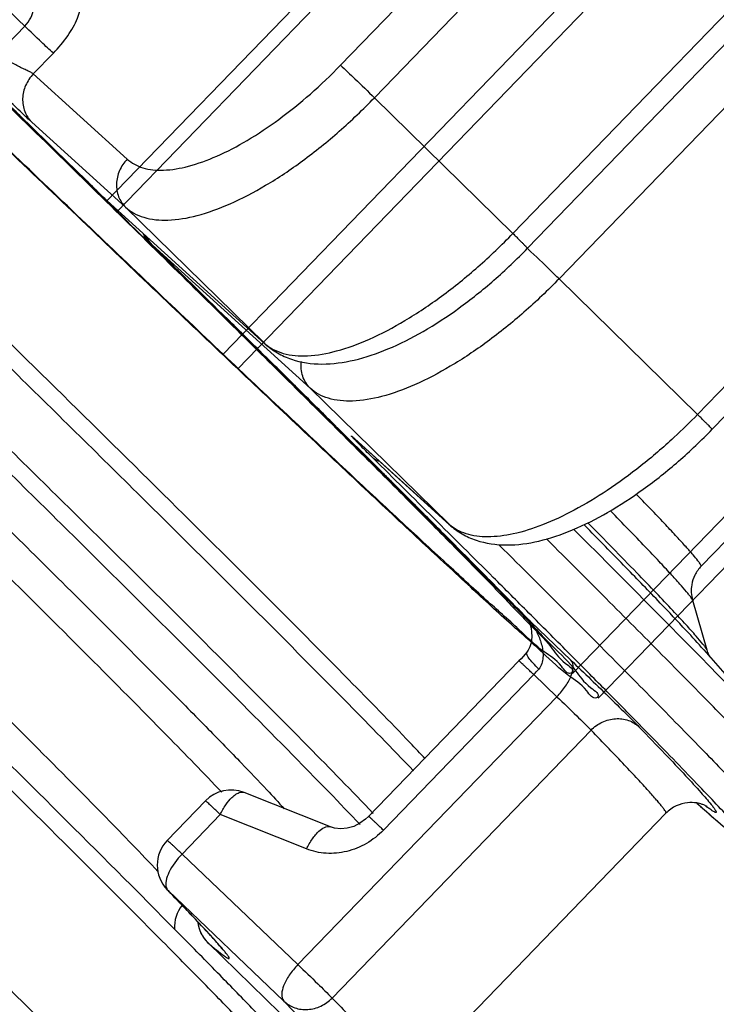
# Model space of a CAD drawing. Header units: millimetres. Extents: x 17 to 597, y 16 to 406.
# Tile 24 of 65: x 106 to 121, y 83 to 105. Entities that reach past the tile are written whole.
import ezdxf

# ---------------------------------------------------------------- set-up
doc = ezdxf.new("R2010")
doc.units = ezdxf.units.MM
doc.header["$LTSCALE"] = 32.67
doc.layers.get('0').update_dxf_attribs({"linetype": 'CONTINUOUS'})
doc.layers.add('ROUNDS', color=7, linetype='CONTINUOUS')
doc.layers.add('SURFS', color=7, linetype='CONTINUOUS')

msp = doc.modelspace()

# ---------------------------------------------------------------- linework, layer by layer
at = {"color": 7, "linetype": 'Continuous'}
for p, q in [((124.060599, 96.228442), (120.905202, 92.966043)), ((120.711812, 92.202819), (121.03248, 91.081991)), ((120.965295, 91.081658), (123.376614, 88.310235)), ((120.112382, 87.399643), (114.27315, 81.362396))]:
    msp.add_line(p, q, dxfattribs=at)
msp.add_arc((109.825118, 84.82911), 0.792597, 141.34707, 182.9593421, dxfattribs=at)
at = {"color": 9, "linetype": 'Continuous'}
for points, knots in [([(112.091899, 81.023332), (112.059093, 81.06617), (111.977004, 81.165378), (111.752924, 81.421063), (111.359908, 81.845191), (110.757019, 82.477581), (109.984967, 83.27196), (109.050897, 84.221257), (107.509625, 85.7732), (105.250891, 88.022923), (102.200546, 91.033434), (98.783713, 94.381428), (95.12366, 97.945999), (91.352424, 101.598418), (87.606116, 105.206839), (84.559104, 108.12481), (82.234868, 110.339368), (80.615719, 111.876434), (79.099873, 113.30947), (77.701049, 114.625526), (76.431916, 115.812721), (75.303966, 116.860333), (74.456057, 117.640644), (73.855522, 118.187741), (73.466874, 118.538987), (73.120255, 118.849157), (72.816451, 119.11757), (72.556197, 119.343626), (72.340014, 119.526915), (72.168719, 119.667), (72.052906, 119.755925), (71.983079, 119.804361), (71.94713, 119.825428), (71.924923, 119.836605), (71.909637, 119.838327), (71.906733, 119.835323)], [0, 0, 0, 0, 0.00289633, 0.006908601, 0.018249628, 0.033929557, 0.053809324, 0.077710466, 0.105417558, 0.171216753, 0.248834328, 0.33547003, 0.427997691, 0.523078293, 0.617280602, 0.70720511, 0.749539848, 0.789606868, 0.827043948, 0.861512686, 0.89270158, 0.92032888, 0.944145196, 0.954555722, 0.963935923, 0.972264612, 0.979523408, 0.985696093, 0.990769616, 0.994733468, 0.997581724, 0.998587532, 0.999316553, 0.999775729, 1, 1, 1, 1]), ([(109.86743, 78.723429), (109.834623, 78.766267), (109.752535, 78.865475), (109.528455, 79.121159), (109.135439, 79.545287), (108.532549, 80.177677), (107.760498, 80.972057), (106.826427, 81.921354), (105.285156, 83.473296), (103.026422, 85.723019), (99.976076, 88.733531), (96.559243, 92.081524), (92.899191, 95.646096), (89.127955, 99.298514), (85.381647, 102.906936), (82.334635, 105.824907), (80.010399, 108.039465), (78.391249, 109.57653), (76.875404, 111.009567), (75.47658, 112.325623), (74.207447, 113.512817), (73.079497, 114.56043), (72.231588, 115.34074), (71.631053, 115.887837), (71.242404, 116.239083), (70.895786, 116.549254), (70.591981, 116.817666), (70.331728, 117.043722), (70.115544, 117.227012), (69.944249, 117.367096), (69.828437, 117.456021), (69.75861, 117.504457), (69.72266, 117.525525), (69.700453, 117.536701), (69.685167, 117.538424), (69.682264, 117.53542)], [0, 0, 0, 0, 0.00289633, 0.006908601, 0.018249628, 0.033929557, 0.053809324, 0.077710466, 0.105417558, 0.171216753, 0.248834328, 0.33547003, 0.427997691, 0.523078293, 0.617280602, 0.70720511, 0.749539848, 0.789606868, 0.827043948, 0.861512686, 0.89270158, 0.92032888, 0.944145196, 0.954555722, 0.963935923, 0.972264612, 0.979523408, 0.985696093, 0.990769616, 0.994733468, 0.997581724, 0.998587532, 0.999316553, 0.999775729, 1, 1, 1, 1]), ([(109.302816, 78.712309), (109.228606, 78.809212), (109.016503, 79.050579), (108.613761, 79.488464), (108.047786, 80.08226), (107.324797, 80.827738), (106.450018, 81.717937), (105.005873, 83.174053), (102.886189, 85.287718), (100.017206, 88.122322), (96.791571, 91.286323), (93.319082, 94.671929), (89.71791, 98.163776), (86.110675, 101.642945), (82.620239, 104.990981), (79.365491, 108.093909), (76.849513, 110.475201), (75.036193, 112.178534), (73.855903, 113.280664), (72.809441, 114.250679), (71.905736, 115.080297), (71.152671, 115.762687), (70.556549, 116.291834), (70.159313, 116.633881), (69.9222, 116.825735), (69.831262, 116.894685), (69.792288, 116.921586)], [0, 0, 0, 0, 0.006660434, 0.01751355, 0.032474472, 0.05141827, 0.074184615, 0.100580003, 0.163329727, 0.23753298, 0.320664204, 0.409893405, 0.502182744, 0.594390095, 0.683376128, 0.766111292, 0.839779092, 0.872414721, 0.9018723, 0.927900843, 0.950278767, 0.968815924, 0.983355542, 0.993776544, 0.997415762, 1, 1, 1, 1]), ([(72.732053, 114.089541), (72.828468, 114.015591), (73.063045, 113.819741), (73.478054, 113.458325), (74.023924, 112.969328), (74.696424, 112.357105), (75.489837, 111.626268), (76.772039, 110.434969), (78.619596, 108.700423), (81.085386, 106.364823), (83.826093, 103.750537), (86.752572, 100.942521), (89.769624, 98.032008), (92.779153, 95.11362), (95.68332, 92.282244), (98.387763, 89.629988), (100.804594, 87.243123), (102.600088, 85.454115), (103.83376, 84.212065), (104.59088, 83.443228), (105.225432, 82.791272), (105.732612, 82.261758), (106.107933, 81.858769), (106.311674, 81.630672), (106.388897, 81.536687)], [0, 0, 0, 0, 0.007783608, 0.019565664, 0.035255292, 0.054726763, 0.077822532, 0.10435511, 0.166841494, 0.240156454, 0.321917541, 0.409467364, 0.499960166, 0.590454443, 0.678008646, 0.759776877, 0.833101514, 0.895599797, 0.922139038, 0.945241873, 0.964720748, 0.980418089, 0.992207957, 1, 1, 1, 1]), ([(114.418891, 88.35668), (113.935827, 88.863032), (112.772266, 90.053093), (110.755558, 92.079846), (108.242012, 94.57576), (104.176335, 98.579214), (98.62721, 103.987682), (94.045529, 108.407347), (91.708537, 110.648238)], [0, 0, 0, 0, 0.065971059, 0.156890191, 0.269531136, 0.399892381, 0.694779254, 1, 1, 1, 1]), ([(113.512355, 87.396496), (113.03049, 87.901821), (111.868587, 89.09041), (109.853392, 91.115866), (107.339519, 93.612247), (103.270555, 97.619081), (97.715254, 103.033648), (93.128035, 107.458668), (90.788011, 109.702454)], [0, 0, 0, 0, 0.065781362, 0.156582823, 0.269174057, 0.399544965, 0.694576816, 1, 1, 1, 1]), ([(113.215686, 87.146573), (112.755439, 87.632477), (111.628356, 88.788478), (109.654654, 90.775303), (107.161706, 93.252813), (104.241819, 96.129632), (101.00241, 99.299075), (96.40324, 103.771955), (92.8866, 107.164129), (90.528484, 109.425063)], [0, 0, 0, 0, 0.063142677, 0.152310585, 0.264216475, 0.39472933, 0.539029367, 0.691786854, 1, 1, 1, 1]), ([(90.041334, 108.625887), (92.400428, 106.365595), (95.911779, 102.978528), (100.482229, 98.529903), (103.646633, 95.428941), (106.420516, 92.688354), (108.426499, 90.685235), (109.742305, 89.352345), (110.488621, 88.58669), (111.059774, 87.988802), (111.378629, 87.644566), (111.505938, 87.500193)], [0, 0, 0, 0, 0.325421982, 0.485936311, 0.635279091, 0.766718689, 0.874331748, 0.917640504, 0.9532725, 0.980827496, 1, 1, 1, 1]), ([(89.902917, 107.706264), (92.004584, 105.691493), (96.120731, 101.7211), (101.098396, 96.868781), (104.727799, 93.292898), (106.944836, 91.089342), (108.694941, 89.327097), (109.692007, 88.303916), (110.097557, 87.87507)], [0, 0, 0, 0, 0.308575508, 0.606141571, 0.736763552, 0.848590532, 0.937441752, 1, 1, 1, 1]), ([(88.184062, 106.202694), (90.339891, 104.136579), (93.555001, 101.035798), (97.756481, 96.949394), (100.706642, 94.062154), (103.348278, 91.457897), (105.577916, 89.239794), (107.307169, 87.494841), (108.278733, 86.494406), (108.664493, 86.082073)], [0, 0, 0, 0, 0.312000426, 0.466709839, 0.612392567, 0.743309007, 0.85430216, 0.941001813, 1, 1, 1, 1])]:
    msp.add_open_spline(points, degree=3, knots=knots, dxfattribs=at)
at = {"color": 7, "linetype": 'Continuous'}
for points, knots in [([(112.122916, 81.542904), (112.039747, 81.651505), (111.80929, 81.913904), (111.376042, 82.383648), (110.775503, 83.012644), (110.010114, 83.800446), (109.084988, 84.740475), (107.559678, 86.276293), (105.325029, 88.501857), (102.307963, 91.479351), (98.92938, 94.789653), (95.311516, 98.3129), (91.585328, 101.92142), (87.885783, 105.484489), (84.878292, 108.364304), (82.585609, 110.548503), (80.98968, 112.063286), (79.496508, 113.47462), (78.11963, 114.769726), (76.871521, 115.936909), (75.763417, 116.965687), (74.931161, 117.731182), (74.342253, 118.267286), (73.961464, 118.611108), (73.621931, 118.914573), (73.3242, 119.177207), (73.06851, 119.398784), (72.854519, 119.579667), (72.68, 119.721439), (72.55543, 119.816274), (72.464174, 119.877231), (72.375451, 119.927125), (72.249934, 119.965972), (72.072011, 119.954671), (71.957402, 119.887709), (71.906734, 119.835323)], [0, 0, 0, 0, 0.007357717, 0.018762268, 0.034382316, 0.054128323, 0.077844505, 0.105323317, 0.170556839, 0.247484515, 0.333326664, 0.42497646, 0.519114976, 0.61233257, 0.701253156, 0.743086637, 0.782657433, 0.819607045, 0.85360115, 0.884331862, 0.911522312, 0.934931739, 0.94515381, 0.954358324, 0.962527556, 0.9696481, 0.975712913, 0.98072623, 0.984718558, 0.987807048, 0.989142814, 0.990618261, 0.993275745, 0.996079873, 1, 1, 1, 1]), ([(112.962978, 90.408303), (111.683653, 91.707411), (108.678932, 94.702099), (103.691025, 99.606013), (97.985101, 105.156055), (93.995464, 109.001371), (91.982721, 110.931068)], [0, 0, 0, 0, 0.186369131, 0.433612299, 0.714985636, 1, 1, 1, 1]), ([(114.688012, 88.627719), (114.574202, 88.748527), (114.004451, 89.347132), (113.42637, 89.937745), (112.962978, 90.408303)], [0, 0, 0, 0, 0.200839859, 1, 1, 1, 1])]:
    msp.add_open_spline(points, degree=3, knots=knots, dxfattribs=at)
at = {"layer": 'ROUNDS', "color": 9, "linetype": 'Continuous'}
for p, q in [((112.775551, 104.258045), (131.405482, 123.519738)), ((113.540965, 103.525803), (132.170896, 122.787495)), ((116.662116, 100.466729), (135.292047, 119.728422)), ((136.332431, 118.708731), (117.7025, 99.447038)), ((139.453581, 115.649658), (120.82365, 96.387965)), ((105.067814, 104.532217), (105.658828, 105.143274)), ((105.851701, 104.061436), (106.303687, 104.528749)), ((105.851701, 104.061436), (107.967513, 102.142569)), ((116.662116, 100.466729), (113.540965, 103.525803)), ((105.847635, 102.831668), (105.544415, 103.127611)), ((105.815776, 102.976615), (107.931587, 101.057747)), ((107.428573, 101.285925), (107.432135, 101.282578)), ((107.432135, 101.282578), (107.428641, 101.285994)), ((107.432135, 101.282578), (107.447983, 101.267546)), ((107.432135, 101.282578), (107.455467, 101.261243)), ((107.455467, 101.261243), (107.477866, 101.240825)), ((107.477866, 101.240825), (107.499324, 101.22133)), ((107.499324, 101.22133), (107.518342, 101.204081)), ((107.499324, 101.22133), (107.518008, 101.203713)), ((111.052738, 97.998674), (107.931587, 101.057747)), ((108.481085, 100.254491), (108.476923, 100.258427)), ((112.093122, 96.978983), (108.539707, 100.201639)), ((117.7025, 99.447038), (120.82365, 96.387965)), ((110.143178, 98.620729), (109.991796, 98.76979)), ((111.052738, 97.998674), (111.071423, 97.981057)), ((111.663445, 97.120483), (111.382681, 97.398025)), ((112.093122, 96.978983), (115.214272, 93.91991)), ((112.991281, 95.804498), (112.68901, 96.104599)), ((120.30085, 95.875938), (120.289599, 95.866066)), ((120.30085, 95.875938), (120.289804, 95.865705)), ((113.055281, 95.740914), (112.991281, 95.804498)), ((115.214272, 93.91991), (113.098461, 95.838777)), ((113.117145, 95.821161), (113.098461, 95.838777)), ((114.186359, 94.614398), (113.91632, 94.883862)), ((115.232957, 93.902293), (115.214272, 93.91991)), ((115.255606, 93.543597), (115.077315, 93.722623)), ((117.081328, 91.853738), (117.023337, 91.911792)), ((117.065483, 91.710638), (117.048892, 91.727039)), ((117.065483, 91.710638), (117.049138, 91.727281)), ((117.970379, 90.847564), (117.065483, 91.710638)), ((117.0728, 91.861546), (117.068577, 91.865769)), ((117.085475, 91.849585), (117.081328, 91.853738)), ((117.139649, 91.795336), (117.085475, 91.849585)), ((117.132688, 90.523269), (113.743758, 87.019417)), ((117.655126, 90.024977), (117.132688, 90.523269)), ((111.815893, 83.98773), (117.655126, 90.024977)), ((112.585559, 83.235254), (118.424791, 89.272501)), ((120.969191, 87.486692), (120.978708, 87.478397)), ((120.969191, 87.486692), (120.979991, 87.477144)), ((110.065433, 87.370415), (109.203567, 86.479322)), ((112.011073, 86.594566), (110.065433, 87.370415)), ((109.203567, 86.479322), (111.815893, 83.98773)), ((108.869452, 85.675474), (108.888313, 85.656735)), ((108.888313, 85.656735), (111.50064, 83.165144)), ((109.212152, 85.319174), (109.20238, 85.329361)), ((109.225605, 85.306306), (109.21609, 85.316246)), ((109.587758, 84.923069), (109.584598, 84.926442)), ((109.601994, 84.909419), (109.598804, 84.912821)), ((109.791609, 84.476359), (109.793822, 84.474329))]:
    msp.add_line(p, q, dxfattribs=at)
at = {"layer": 'ROUNDS', "color": 7, "linetype": 'Continuous'}
for p, q in [((116.991931, 100.132949), (135.621862, 119.394642)), ((139.783396, 115.315878), (121.153465, 96.054185)), ((107.518008, 101.203713), (111.071423, 97.981057)), ((115.232957, 93.902293), (113.099933, 95.836671)), ((117.000432, 91.776351), (117.010939, 91.755672)), ((117.010939, 91.755672), (117.030094, 91.709849)), ((116.976814, 91.032854), (116.976969, 91.033047)), ((116.798515, 90.831835), (113.409585, 87.327983)), ((109.73126, 87.678981), (108.869394, 86.787887)), ((112.548247, 87.090057), (110.602628, 87.865898)), ((112.567247, 81.771517), (109.791608, 84.47636))]:
    msp.add_line(p, q, dxfattribs=at)
for points in [[(113.082775, 95.851797), (113.082662, 95.851884), (113.088158, 95.847111), (113.099933, 95.836671)], [(117.030094, 91.709849), (117.050983, 91.64713), (117.070275, 91.568494), (117.08386, 91.477946), (117.088114, 91.385813), (117.082589, 91.300322), (117.067934, 91.221241), (117.04363, 91.146862), (117.007655, 91.076164), (116.976814, 91.032854)], [(116.976969, 91.033047), (116.938829, 90.986965), (116.846279, 90.882323), (116.798515, 90.831835)], [(113.409586, 87.327983), (113.340268, 87.262993), (113.215411, 87.173025), (113.076015, 87.104038), (112.928485, 87.060932), (112.78092, 87.046702), (112.641643, 87.061616), (112.548246, 87.090058)]]:
    msp.add_lwpolyline(points, dxfattribs=at)
for centre, radius, start, end in [((107.988252, 101.857554), 0.8, 225.6052063, 227.519707), ((120.418176, 115.425593), 19.200943, 227.5071846, 227.7899312), ((109.037202, 100.829467), 0.8, 207.0520138, 225.537404), ((110.306297, 87.122804), 0.8, 68.2553105, 135.9548487), ((169.792947, 142.648725), 73.666177, 228.32047662, 228.50076312), ((109.444431, 86.231711), 0.8, 135.9544369, 224.0508471), ((46.851626, 25.648005), 86.310531, 43.74524558, 44.06568314), ((110.349939, 85.049305), 0.8, 186.6665629, 225.7402196)]:
    msp.add_arc(centre, radius, start, end, dxfattribs=at)
at = {"layer": 'ROUNDS', "color": 9, "linetype": 'Continuous'}
for centre, radius, start, end in [((108.966598, 100.750945), 0.694399, 225.1648107, 225.6383828), ((99.8575, 90.630479), 12.922376, 47.7881422, 48.1381063), ((109.50965, 92.065192), 11.00034, 47.0510314, 47.1718761), ((111.696919, 98.708985), 0.958911, 227.7951427, 229.2817537), ((111.132925, 105.75967), 13.481061, 312.8483004, 315.9587888), ((120.901871, 103.371444), 10.860699, 224.254509, 224.4723268), ((-234.6841, -254.826356), 493.780758, 44.90052074, 45.04679212), ((115.858453, 94.630221), 0.958911, 227.7951427, 229.2817537), ((117.555061, 92.142543), 0.662192, 214.9014294, 226.1337016), ((117.41888, 92.037879), 0.492907, 214.830704, 219.9890476), ((117.427572, 92.045422), 0.504414, 220.0109618, 228.92757), ((116.955888, 91.604241), 0.152746, 33.9686222, 44.1515848), ((115.64898, 91.959608), 2.065057, 315.9293846, 320.6314818), ((110.554599, 87.745476), 0.129638, 68.2089248, 76.9424875), ((168.167002, 140.854745), 71.244525, 228.35241284, 228.5109942), ((123.580915, 90.866907), 4.18629, 232.1860382, 232.8274358), ((108.997338, 85.762589), 0.151959, 214.7520473, 224.1546618), ((40.82969, 19.803863), 94.702571, 43.86532877, 44.05632595), ((52.088969, 30.625892), 79.085668, 43.75158668, 43.86527733), ((71.581593, 49.229257), 52.140436, 43.1864028, 43.782344), ((112.620786, 87.515122), 4.145384, 231.7793965, 232.3836104)]:
    msp.add_arc(centre, radius, start, end, dxfattribs=at)
for points, knots in [([(105.658828, 105.143274), (104.097613, 106.662448), (100.970848, 109.695451), (96.334538, 114.166197), (91.883275, 118.432137), (87.806058, 122.312245), (84.719426, 125.224423), (82.563892, 127.237999), (81.228072, 128.475673), (80.099291, 129.509767), (79.190084, 130.330146), (78.509439, 130.927063), (78.130066, 131.246774), (77.976775, 131.364026)], [0, 0, 0, 0, 0.171376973, 0.342704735, 0.506705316, 0.65642049, 0.785502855, 0.840556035, 0.88848081, 0.928768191, 0.960992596, 0.984816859, 1, 1, 1, 1]), ([(106.303687, 104.528749), (106.422603, 104.651703), (106.628618, 104.900138), (106.823004, 105.23477), (106.909749, 105.488697), (106.943255, 105.683072), (106.919433, 105.829526), (106.871179, 105.895718)], [0, 0, 0, 0, 0.329154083, 0.618343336, 0.739337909, 0.842375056, 1, 1, 1, 1]), ([(105.658828, 105.143274), (105.712338, 105.198602), (105.80038, 105.317894), (105.870865, 105.513725), (105.870224, 105.697992), (105.819945, 105.801848), (105.786571, 105.841461)], [0, 0, 0, 0, 0.299919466, 0.568945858, 0.798167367, 1, 1, 1, 1]), ([(106.303687, 104.528749), (106.213291, 104.610731), (105.998226, 104.815528), (105.784176, 105.021302), (105.658828, 105.143274)], [0, 0, 0, 0, 0.41098533, 1, 1, 1, 1]), ([(105.851701, 104.061436), (105.834871, 104.076702), (105.788927, 104.103428), (105.709837, 104.140893), (105.614822, 104.184775), (105.46908, 104.256068), (105.278879, 104.362856), (105.133144, 104.468647), (105.067814, 104.532217)], [0, 0, 0, 0, 0.074286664, 0.171597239, 0.286957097, 0.4161629, 0.701988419, 1, 1, 1, 1]), ([(105.544415, 103.127611), (105.436253, 103.233151), (105.000465, 103.65825), (104.564443, 104.083108), (104.236529, 104.40237)], [0, 0, 0, 0, 0.248234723, 1, 1, 1, 1]), ([(105.815776, 102.976615), (105.740446, 103.044927), (105.560624, 103.214107), (105.140125, 103.61404), (104.796207, 103.946947), (104.557226, 104.179494)], [0, 0, 0, 0, 0.175230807, 0.425406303, 1, 1, 1, 1]), ([(107.967513, 102.142569), (108.066577, 102.052726), (108.333852, 101.913014), (108.820028, 101.873578), (109.387139, 101.974006), (110.021915, 102.208309), (110.704139, 102.567685), (111.409442, 103.039741), (112.111524, 103.607109), (112.558096, 104.033216), (112.775551, 104.258045)], [0, 0, 0, 0, 0.071679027, 0.155468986, 0.257227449, 0.378187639, 0.516749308, 0.669602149, 0.832355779, 1, 1, 1, 1]), ([(112.775551, 104.258045), (112.886006, 104.157871), (113.141123, 103.913665), (113.395287, 103.668583), (113.540965, 103.525803)], [0, 0, 0, 0, 0.422306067, 1, 1, 1, 1]), ([(105.851701, 104.061436), (105.779523, 103.98681), (105.661924, 103.812152), (105.59141, 103.510008), (105.638382, 103.211053), (105.747759, 103.043279), (105.815776, 102.976615)], [0, 0, 0, 0, 0.260454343, 0.515213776, 0.761078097, 1, 1, 1, 1]), ([(107.931587, 101.057747), (107.988273, 101.006339), (108.117849, 100.91471), (108.434184, 100.785214), (108.926764, 100.743277), (109.587616, 100.861321), (110.32846, 101.134362), (111.124292, 101.553743), (111.94718, 102.104437), (112.766264, 102.766381), (113.287269, 103.263503), (113.540965, 103.525803)], [0, 0, 0, 0, 0.035140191, 0.072092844, 0.155845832, 0.257559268, 0.378464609, 0.516965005, 0.669748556, 0.832431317, 1, 1, 1, 1]), ([(107.428698, 101.285943), (107.298672, 101.41325), (106.771933, 101.928779), (106.244813, 102.44392), (105.847635, 102.831668)], [0, 0, 0, 0, 0.246894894, 1, 1, 1, 1]), ([(107.967513, 102.142569), (107.895334, 102.067942), (107.777735, 101.893285), (107.707221, 101.59114), (107.754193, 101.292185), (107.863571, 101.124411), (107.931587, 101.057747)], [0, 0, 0, 0, 0.26045435, 0.51521379, 0.76107811, 1, 1, 1, 1]), ([(111.071383, 97.982201), (111.129191, 97.932445), (111.260758, 97.844245), (111.579671, 97.7214), (112.072677, 97.686226), (112.732263, 97.80916), (113.470178, 98.084879), (114.261673, 98.504674), (115.079268, 99.053708), (115.892691, 99.712215), (116.410137, 100.206205), (116.662116, 100.466729)], [0, 0, 0, 0, 0.035156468, 0.072247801, 0.156457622, 0.258579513, 0.37968933, 0.518150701, 0.670674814, 0.832936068, 1, 1, 1, 1]), ([(116.662116, 100.466729), (116.686021, 100.4433), (116.731702, 100.398418), (116.796458, 100.334433), (116.853451, 100.277704), (116.901599, 100.22937), (116.939666, 100.190531), (116.965203, 100.164168), (116.979395, 100.148607), (116.986857, 100.14066), (116.989556, 100.136456), (116.992444, 100.13348), (116.991931, 100.132949)], [0, 0, 0, 0, 0.213891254, 0.409232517, 0.581683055, 0.727862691, 0.844827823, 0.93014732, 0.960380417, 0.982112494, 0.995285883, 1, 1, 1, 1]), ([(109.991796, 98.76979), (109.868343, 98.891329), (109.365092, 99.386554), (108.861406, 99.881337), (108.481085, 100.254491)], [0, 0, 0, 0, 0.245364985, 1, 1, 1, 1]), ([(117.7025, 99.447038), (117.640807, 99.507504), (117.409733, 99.732407), (117.177498, 99.956167), (117.004695, 100.11701)], [0, 0, 0, 0, 0.267889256, 1, 1, 1, 1]), ([(117.7025, 99.447038), (117.448803, 99.184739), (116.927798, 98.687617), (116.108715, 98.025673), (115.285826, 97.474979), (114.489994, 97.055598), (113.74915, 96.782557), (113.088298, 96.664513), (112.595718, 96.70645), (112.279383, 96.835946), (112.149807, 96.927574), (112.093122, 96.978983)], [0, 0, 0, 0, 0.167568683, 0.330251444, 0.483034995, 0.621535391, 0.742440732, 0.844154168, 0.927907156, 0.964859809, 1, 1, 1, 1]), ([(111.382681, 97.398025), (111.281528, 97.497977), (110.868616, 97.905805), (110.455355, 98.313278), (110.143178, 98.620729)], [0, 0, 0, 0, 0.245029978, 1, 1, 1, 1]), ([(112.093122, 96.978983), (112.016748, 97.053838), (111.897719, 97.247445), (111.880065, 97.472642), (111.89421, 97.582404)], [0, 0, 0, 0, 0.491430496, 1, 1, 1, 1]), ([(112.68901, 96.104599), (112.60544, 96.187524), (112.263802, 96.526371), (111.921867, 96.864918), (111.663445, 97.120483)], [0, 0, 0, 0, 0.244670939, 1, 1, 1, 1]), ([(121.153465, 96.054185), (121.153978, 96.054715), (121.15109, 96.057692), (121.148391, 96.061895), (121.140929, 96.069843), (121.126737, 96.085403), (121.101201, 96.111767), (121.063134, 96.150606), (121.014985, 96.19894), (120.957993, 96.255669), (120.893237, 96.319654), (120.847555, 96.364536), (120.82365, 96.387965)], [0, 0, 0, 0, 0.004714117, 0.017887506, 0.039619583, 0.06985268, 0.155172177, 0.272137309, 0.418316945, 0.590767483, 0.786108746, 1, 1, 1, 1]), ([(113.043662, 95.875528), (113.040551, 95.878939), (113.035199, 95.885047), (113.027842, 95.892952), (113.024038, 95.898977), (113.020317, 95.901978), (113.021197, 95.905278), (113.025473, 95.901326), (113.030161, 95.898716), (113.034914, 95.894572), (113.037604, 95.892353)], [0, 0, 0, 0, 0.240768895, 0.426081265, 0.554621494, 0.625505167, 0.644791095, 0.700582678, 0.818133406, 1, 1, 1, 1]), ([(113.037604, 95.892353), (113.04129, 95.889314), (113.061902, 95.871828), (113.081979, 95.853724), (113.098461, 95.838777)], [0, 0, 0, 0, 0.176765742, 1, 1, 1, 1]), ([(113.122928, 95.792339), (113.114676, 95.800811), (113.088018, 95.828313), (113.061501, 95.855963), (113.043662, 95.875528)], [0, 0, 0, 0, 0.308763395, 1, 1, 1, 1]), ([(113.91632, 94.883862), (113.84631, 94.953678), (113.559495, 95.23956), (113.272408, 95.525171), (113.055281, 95.740914)], [0, 0, 0, 0, 0.244152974, 1, 1, 1, 1]), ([(113.519796, 95.395183), (113.483968, 95.430611), (113.360793, 95.552645), (113.237961, 95.675036), (113.151797, 95.762821)], [0, 0, 0, 0, 0.290589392, 1, 1, 1, 1]), ([(120.289804, 95.865705), (120.050132, 95.643928), (119.565101, 95.226962), (118.814311, 94.67751), (118.073171, 94.22912), (117.364391, 93.895347), (116.708672, 93.685725), (116.122969, 93.60711), (115.619536, 93.664966), (115.340436, 93.810895), (115.232917, 93.903437)], [0, 0, 0, 0, 0.170056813, 0.332729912, 0.483999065, 0.620494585, 0.739840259, 0.841186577, 0.926121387, 1, 1, 1, 1]), ([(117.023337, 91.911792), (116.755234, 92.180152), (115.59016, 93.344067), (114.421081, 94.503969), (113.519796, 95.395183)], [0, 0, 0, 0, 0.230341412, 1, 1, 1, 1]), ([(113.650053, 95.33401), (113.637433, 95.336103), (113.590289, 95.346811), (113.545827, 95.370959), (113.519796, 95.395183)], [0, 0, 0, 0, 0.264574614, 1, 1, 1, 1]), ([(120.905202, 92.966043), (120.908202, 92.969143), (120.904936, 92.98532), (120.891909, 93.008054), (120.867237, 93.045648), (120.811722, 93.118389), (120.710619, 93.239242), (120.552326, 93.417846), (120.345861, 93.643231), (120.091862, 93.914392), (119.790875, 94.230712), (119.574014, 94.455941), (119.457926, 94.575988)], [0, 0, 0, 0, 0.005961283, 0.018597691, 0.038784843, 0.066687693, 0.145774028, 0.255854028, 0.396705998, 0.567985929, 0.769256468, 1, 1, 1, 1]), ([(120.711811, 92.202821), (120.709085, 92.212343), (120.696239, 92.235406), (120.669125, 92.275469), (120.627958, 92.32912), (120.546801, 92.428481), (120.409802, 92.585354), (120.203521, 92.812471), (119.942844, 93.091981), (119.628591, 93.423058), (119.261609, 93.804675), (118.998851, 94.075209), (118.858904, 94.218761)], [0, 0, 0, 0, 0.010840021, 0.028496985, 0.053117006, 0.084736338, 0.168948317, 0.280985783, 0.420546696, 0.587239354, 0.780580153, 1, 1, 1, 1]), ([(120.965294, 91.081659), (120.836148, 91.230093), (120.511235, 91.584073), (119.927422, 92.199338), (119.161765, 92.988939), (118.589661, 93.571076), (118.274633, 93.89017)], [0, 0, 0, 0, 0.151746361, 0.370498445, 0.654167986, 1, 1, 1, 1]), ([(121.023452, 91.102438), (121.014893, 91.118187), (120.989905, 91.155046), (120.915036, 91.252794), (120.772819, 91.418615), (120.546148, 91.670354), (120.246043, 91.992726), (119.873917, 92.384613), (119.239478, 93.043072), (118.725821, 93.567407), (118.360264, 93.938523)], [0, 0, 0, 0, 0.013813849, 0.034218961, 0.094917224, 0.182046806, 0.295320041, 0.434323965, 0.598538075, 1, 1, 1, 1]), ([(123.376611, 88.310237), (123.278305, 88.423225), (123.043126, 88.683153), (122.428007, 89.340969), (121.392768, 90.412256), (119.848238, 91.981287), (118.68208, 93.150824), (118.03634, 93.795881)], [0, 0, 0, 0, 0.058682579, 0.137326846, 0.35287629, 0.642371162, 1, 1, 1, 1]), ([(117.050335, 91.72614), (116.917218, 91.862356), (116.321171, 92.47034), (115.721874, 93.07513), (115.255606, 93.543597)], [0, 0, 0, 0, 0.223696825, 1, 1, 1, 1]), ([(116.356325, 93.442982), (116.866184, 92.935576), (117.827395, 91.976451), (119.17431, 90.623132), (120.179549, 89.604133), (120.885652, 88.881392), (121.339679, 88.413098), (121.741073, 87.995151), (122.088863, 87.628588), (122.382191, 87.314384), (122.620466, 87.053216), (122.803019, 86.846186), (122.919445, 86.706047), (122.983286, 86.621553), (123.011506, 86.577892), (123.026499, 86.551225), (123.029864, 86.532408), (123.026335, 86.528758)], [0, 0, 0, 0, 0.22438219, 0.423574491, 0.595600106, 0.670883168, 0.738760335, 0.799063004, 0.851644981, 0.896377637, 0.933154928, 0.961894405, 0.982541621, 0.989829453, 0.995106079, 0.998416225, 1, 1, 1, 1]), ([(123.61735, 87.139814), (123.620696, 87.143274), (123.618024, 87.160859), (123.604212, 87.186028), (123.578379, 87.226753), (123.519564, 87.305571), (123.412105, 87.43602), (123.243317, 87.628652), (123.022817, 87.871542), (122.751161, 88.163741), (122.428851, 88.504658), (122.056621, 88.893449), (121.635306, 89.32922), (120.979409, 90.002279), (120.044521, 90.952078), (118.790183, 92.214866), (117.894336, 93.110373), (117.418741, 93.584504)], [0, 0, 0, 0, 0.001612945, 0.004927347, 0.010194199, 0.017461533, 0.038042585, 0.066686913, 0.10334827, 0.147950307, 0.200396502, 0.260568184, 0.328329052, 0.403524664, 0.575511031, 0.774947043, 1, 1, 1, 1]), ([(117.096166, 91.665155), (117.14345, 91.595999), (117.227107, 91.441054), (117.304985, 91.232161), (117.339777, 91.050307), (117.345002, 90.909788), (117.320191, 90.770424), (117.275056, 90.68587), (117.245438, 90.64973)], [0, 0, 0, 0, 0.231512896, 0.484312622, 0.612796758, 0.741758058, 0.870872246, 1, 1, 1, 1]), ([(120.979991, 87.477144), (121.11774, 87.355392), (121.313783, 87.183508), (121.562443, 86.970443), (121.715673, 86.841656), (121.846886, 86.734182), (121.955951, 86.648109), (122.033365, 86.590336), (122.08438, 86.555241), (122.113916, 86.536548), (122.137778, 86.522949), (122.156285, 86.515082), (122.169301, 86.510947), (122.180142, 86.514406), (122.180573, 86.526337), (122.172042, 86.548831), (122.153921, 86.578374), (122.128926, 86.614295), (122.090377, 86.665826), (122.027918, 86.743317), (121.935677, 86.851964), (121.821327, 86.981997), (121.684948, 87.133312), (121.460325, 87.377962), (121.125073, 87.735131), (120.658026, 88.223914), (120.107398, 88.79274), (119.475369, 89.43933), (118.764432, 90.161082), (117.977411, 90.955112), (117.426995, 91.507549), (117.139649, 91.795336)], [0, 0, 0, 0, 0.062301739, 0.088352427, 0.110969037, 0.130132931, 0.145828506, 0.158050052, 0.162860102, 0.166806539, 0.169897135, 0.172150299, 0.173617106, 0.174499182, 0.175478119, 0.177119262, 0.182847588, 0.186993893, 0.192004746, 0.204630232, 0.220729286, 0.240294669, 0.263311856, 0.289759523, 0.352846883, 0.429313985, 0.518860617, 0.621133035, 0.735725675, 0.862182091, 1, 1, 1, 1]), ([(117.245438, 90.64973), (117.200861, 90.692791), (117.123269, 90.77222), (117.040198, 90.870809), (116.995391, 90.940202), (116.97401, 90.982437), (116.966375, 91.019716), (116.976814, 91.032854)], [0, 0, 0, 0, 0.386804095, 0.691393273, 0.806583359, 0.895277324, 1, 1, 1, 1]), ([(121.032479, 91.081992), (121.032062, 91.08345), (121.029659, 91.09052), (121.026289, 91.097217), (121.023452, 91.102438)], [0, 0, 0, 0, 0.203265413, 1, 1, 1, 1]), ([(117.132688, 90.523269), (117.109131, 90.545738), (117.064049, 90.588631), (116.999839, 90.649377), (116.943011, 90.702741), (116.894665, 90.747751), (116.85587, 90.783281), (116.82956, 90.807081), (116.814064, 90.820274), (116.80614, 90.827203), (116.801991, 90.829681), (116.799011, 90.832348), (116.798515, 90.831835)], [0, 0, 0, 0, 0.214607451, 0.410224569, 0.582653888, 0.72863252, 0.845321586, 0.93038012, 0.960509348, 0.982164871, 0.995292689, 1, 1, 1, 1]), ([(117.655126, 90.024977), (117.726512, 90.098785), (117.82249, 90.21486), (117.923924, 90.38225), (118.009252, 90.561026), (118.050234, 90.765472), (117.970379, 90.847564)], [0, 0, 0, 0, 0.333268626, 0.487828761, 0.62829391, 1, 1, 1, 1]), ([(117.970379, 90.847564), (118.270452, 90.561359), (118.69838, 90.148077), (119.209946, 89.644835), (119.424344, 89.430782), (119.509711, 89.342612)], [0, 0, 0, 0, 0.577855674, 0.828982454, 1, 1, 1, 1]), ([(117.655126, 90.024977), (117.805162, 89.881875), (118.062673, 89.632046), (118.319433, 89.38132), (118.424791, 89.272501)], [0, 0, 0, 0, 0.577860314, 1, 1, 1, 1]), ([(118.424791, 89.272501), (118.496977, 89.347135), (118.667828, 89.470454), (118.967971, 89.550523), (119.268907, 89.512802), (119.440582, 89.408611), (119.509711, 89.342612)], [0, 0, 0, 0, 0.260039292, 0.514610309, 0.76063845, 1, 1, 1, 1]), ([(120.112382, 87.399643), (120.115844, 87.403224), (120.111835, 87.422003), (120.096628, 87.448297), (120.06772, 87.491996), (120.02505, 87.547629), (119.96817, 87.617879), (119.865036, 87.739411), (119.700164, 87.924973), (119.459504, 88.18714), (119.163404, 88.502712), (118.812681, 88.870759), (118.560019, 89.132833), (118.424791, 89.272501)], [0, 0, 0, 0, 0.005910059, 0.018526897, 0.038711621, 0.066619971, 0.102292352, 0.145734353, 0.255851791, 0.396740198, 0.568040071, 0.769317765, 1, 1, 1, 1]), ([(119.509711, 89.342612), (119.703717, 89.142235), (120.053803, 88.778493), (120.518637, 88.286827), (120.866304, 87.907873), (121.056415, 87.690865), (121.12971, 87.600134)], [0, 0, 0, 0, 0.351617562, 0.636459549, 0.852955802, 1, 1, 1, 1]), ([(110.065433, 87.370415), (110.041884, 87.392876), (109.996817, 87.435755), (109.932627, 87.496482), (109.875812, 87.549834), (109.827473, 87.594839), (109.788672, 87.630374), (109.762363, 87.654177), (109.746845, 87.667387), (109.73893, 87.674317), (109.734733, 87.676822), (109.731779, 87.679488), (109.731263, 87.678985)], [0, 0, 0, 0, 0.214533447, 0.410090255, 0.582479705, 0.728441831, 0.845138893, 0.930232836, 0.960389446, 0.982079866, 0.995249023, 1, 1, 1, 1]), ([(110.065433, 87.370415), (110.102097, 87.446134), (110.179561, 87.582788), (110.296238, 87.730191), (110.394156, 87.814426), (110.475237, 87.864669), (110.545049, 87.880776), (110.583888, 87.871762)], [0, 0, 0, 0, 0.333285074, 0.620221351, 0.739870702, 0.842046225, 1, 1, 1, 1]), ([(121.12971, 87.600134), (121.149123, 87.576102), (121.175797, 87.542265), (121.206959, 87.499254), (121.223611, 87.474228), (121.235807, 87.453845), (121.242892, 87.437929), (121.246832, 87.426401), (121.242268, 87.412747), (121.212789, 87.421559), (121.179416, 87.440834), (121.119573, 87.480046), (121.07665, 87.512118), (121.051485, 87.53119)], [0, 0, 0, 0, 0.208550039, 0.290786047, 0.358412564, 0.411578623, 0.450614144, 0.47641982, 0.492367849, 0.53592677, 0.632432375, 0.786846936, 1, 1, 1, 1]), ([(113.743758, 87.019417), (113.720202, 87.041884), (113.675124, 87.084775), (113.610917, 87.145517), (113.554091, 87.198879), (113.505746, 87.243888), (113.466951, 87.279419), (113.440641, 87.303219), (113.425141, 87.316416), (113.417218, 87.323345), (113.41306, 87.325828), (113.410086, 87.328495), (113.409586, 87.327984)], [0, 0, 0, 0, 0.214593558, 0.410199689, 0.582621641, 0.728597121, 0.845287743, 0.930352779, 0.960487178, 0.982149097, 0.995284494, 1, 1, 1, 1]), ([(112.011073, 86.594566), (112.049312, 86.673541), (112.111929, 86.784357), (112.211596, 86.914901), (112.321227, 87.033517), (112.462276, 87.12437), (112.548243, 87.09005)], [0, 0, 0, 0, 0.344019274, 0.498635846, 0.637091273, 1, 1, 1, 1]), ([(113.743758, 87.019417), (113.631079, 86.902922), (113.374194, 86.701271), (112.926588, 86.518747), (112.456307, 86.472616), (112.151063, 86.538751), (112.011073, 86.594566)], [0, 0, 0, 0, 0.258126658, 0.512462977, 0.759976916, 1, 1, 1, 1]), ([(109.203567, 86.479322), (109.180027, 86.501773), (109.134978, 86.544635), (109.070811, 86.605341), (109.014011, 86.658679), (108.965681, 86.703677), (108.926873, 86.739218), (108.900566, 86.763025), (108.885022, 86.776255), (108.877116, 86.783186), (108.872863, 86.785724), (108.869939, 86.788386), (108.869401, 86.787895)], [0, 0, 0, 0, 0.214444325, 0.409931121, 0.5822735, 0.728215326, 0.844922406, 0.930057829, 0.960247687, 0.981978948, 0.995196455, 1, 1, 1, 1]), ([(109.203567, 86.479322), (109.086069, 86.357839), (108.940013, 86.164718), (108.839521, 85.89592), (108.834237, 85.773815), (108.84878, 85.725847)], [0, 0, 0, 0, 0.590844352, 0.82476697, 1, 1, 1, 1]), ([(109.793822, 84.474329), (109.730506, 84.535967), (109.624404, 84.68303), (109.575067, 84.857408), (109.565575, 84.945787)], [0, 0, 0, 0, 0.498525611, 1, 1, 1, 1]), ([(110.151381, 84.300202), (110.080615, 84.385816), (109.898924, 84.590354), (109.713089, 84.790963), (109.601994, 84.909419)], [0, 0, 0, 0, 0.406158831, 1, 1, 1, 1]), ([(109.793822, 84.474329), (109.818821, 84.453131), (109.905417, 84.380156), (109.992842, 84.308135), (110.056074, 84.258366)], [0, 0, 0, 0, 0.289433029, 1, 1, 1, 1]), ([(110.09056, 84.231501), (110.11407, 84.213395), (110.14714, 84.188501), (110.189015, 84.159335), (110.213328, 84.143704), (110.233013, 84.132183), (110.248342, 84.125455), (110.259093, 84.121546), (110.271959, 84.125269), (110.261888, 84.152889), (110.242465, 84.182512), (110.20261, 84.237814), (110.170499, 84.277073), (110.151381, 84.300202)], [0, 0, 0, 0, 0.210646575, 0.293767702, 0.362144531, 0.415894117, 0.455296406, 0.481121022, 0.49637705, 0.537814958, 0.633161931, 0.786986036, 1, 1, 1, 1]), ([(111.815893, 83.98773), (111.744506, 83.913922), (111.648529, 83.797847), (111.547095, 83.630457), (111.461767, 83.451681), (111.420785, 83.247236), (111.50064, 83.165144)], [0, 0, 0, 0, 0.33326994, 0.4878304, 0.628295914, 1, 1, 1, 1]), ([(111.815893, 83.98773), (111.965931, 83.844628), (112.223441, 83.594798), (112.480201, 83.344072), (112.585559, 83.235254)], [0, 0, 0, 0, 0.577861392, 1, 1, 1, 1]), ([(111.50064, 83.165144), (111.569769, 83.099145), (111.741444, 82.994954), (112.04238, 82.957233), (112.342523, 83.037301), (112.513374, 83.160621), (112.585559, 83.235254)], [0, 0, 0, 0, 0.23936155, 0.485389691, 0.739960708, 1, 1, 1, 1]), ([(112.585559, 83.235254), (112.720787, 83.095586), (112.973447, 82.833515), (113.324167, 82.465471), (113.620265, 82.149899), (113.860927, 81.887732), (114.025801, 81.702167), (114.128936, 81.580634), (114.185817, 81.510383), (114.228488, 81.45475), (114.257396, 81.411051), (114.272603, 81.384757), (114.276613, 81.365977), (114.27315, 81.362396)], [0, 0, 0, 0, 0.23068155, 0.43195566, 0.603255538, 0.744145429, 0.85426391, 0.897706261, 0.933379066, 0.96128806, 0.981472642, 0.994089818, 1, 1, 1, 1]), ([(111.50064, 83.165144), (111.693026, 82.966441), (111.966316, 82.682495), (112.30846, 82.321315), (112.520248, 82.094811), (112.701202, 81.897988), (112.851047, 81.731146), (112.955849, 81.610532), (113.023658, 81.528962), (113.063127, 81.479668), (113.094735, 81.437898), (113.118437, 81.404212), (113.134529, 81.377248), (113.142939, 81.359823), (113.145422, 81.343704), (113.131153, 81.339753), (113.115007, 81.347173), (113.090457, 81.359027), (113.058495, 81.379498), (113.018369, 81.407027), (112.970386, 81.442366), (112.890055, 81.504008), (112.770316, 81.600565), (112.670324, 81.684116), (112.615032, 81.73085)], [0, 0, 0, 0, 0.266071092, 0.379120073, 0.478605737, 0.564382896, 0.636324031, 0.694332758, 0.718092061, 0.738349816, 0.755109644, 0.768383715, 0.778206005, 0.784677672, 0.78820976, 0.791091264, 0.796511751, 0.805209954, 0.817337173, 0.832942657, 0.852044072, 0.874647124, 0.930353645, 1, 1, 1, 1])]:
    msp.add_open_spline(points, degree=3, knots=knots, dxfattribs=at)
at = {"layer": 'ROUNDS', "color": 7, "linetype": 'Continuous'}
for points, knots in [([(107.428573, 101.285925), (106.453898, 102.240225), (102.4226, 106.176079), (98.37262, 110.092797), (95.292714, 113.050287)], [0, 0, 0, 0, 0.242112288, 1, 1, 1, 1]), ([(113.05391, 95.742054), (112.703226, 96.090509), (111.181276, 97.599724), (109.653984, 99.103546), (108.476923, 100.258427)], [0, 0, 0, 0, 0.230649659, 1, 1, 1, 1]), ([(111.071423, 97.981057), (111.157585, 97.902915), (111.347093, 97.765214), (111.773255, 97.574398), (112.371207, 97.491198), (113.112884, 97.594963), (113.878594, 97.856442), (114.666572, 98.256307), (115.464804, 98.779668), (116.251772, 99.408976), (116.749964, 99.882777), (116.991931, 100.132949)], [0, 0, 0, 0, 0.051103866, 0.101989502, 0.203917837, 0.311112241, 0.428454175, 0.557857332, 0.698367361, 0.847089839, 1, 1, 1, 1]), ([(115.232957, 93.902293), (115.319119, 93.824151), (115.508627, 93.68645), (115.934789, 93.495633), (116.532741, 93.412434), (117.274418, 93.516199), (118.040128, 93.777678), (118.828106, 94.177543), (119.626338, 94.700904), (120.413306, 95.330212), (120.911498, 95.804013), (121.153465, 96.054185)], [0, 0, 0, 0, 0.051103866, 0.101989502, 0.203917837, 0.311112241, 0.428454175, 0.557857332, 0.698367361, 0.847089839, 1, 1, 1, 1]), ([(117.048893, 91.727038), (116.465369, 92.324287), (115.137341, 93.666291), (113.800864, 94.999845), (113.05391, 95.742054)], [0, 0, 0, 0, 0.442263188, 1, 1, 1, 1]), ([(120.905202, 92.966043), (120.849167, 92.908107), (120.756467, 92.776963), (120.670012, 92.514652), (120.68, 92.314013), (120.711812, 92.202819)], [0, 0, 0, 0, 0.295018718, 0.576675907, 1, 1, 1, 1]), ([(121.03248, 91.081991), (121.03823, 91.061891), (121.055304, 91.01042), (121.078025, 90.960936), (121.094436, 90.931986)], [0, 0, 0, 0, 0.385834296, 1, 1, 1, 1]), ([(121.04029, 87.54909), (121.045168, 87.545901), (121.010299, 87.56705), (120.989629, 87.575235), (120.906666, 87.610951), (120.782697, 87.639316), (120.578596, 87.647129), (120.332689, 87.577886), (120.178945, 87.468463), (120.112382, 87.399643)], [0, 0, 0, 0, 0.017378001, 0.053205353, 0.122544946, 0.248817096, 0.452284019, 0.714510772, 1, 1, 1, 1]), ([(120.980996, 87.47537), (121.074907, 87.392301), (121.251089, 87.237339), (121.49897, 87.022707), (121.712757, 86.84152), (121.893891, 86.692585), (122.04754, 86.572354), (122.197631, 86.464356), (122.377966, 86.365582), (122.60258, 86.328806), (122.837478, 86.380276), (122.968948, 86.469419), (123.026338, 86.528755)], [0, 0, 0, 0, 0.151672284, 0.283838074, 0.396649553, 0.490667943, 0.567516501, 0.632592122, 0.71437886, 0.81423919, 0.900139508, 1, 1, 1, 1]), ([(110.135043, 84.310073), (110.138827, 84.304447), (110.113382, 84.338924), (110.101131, 84.352698), (110.051679, 84.413129), (109.981966, 84.492596), (109.872199, 84.615682), (109.7394, 84.76053), (109.581739, 84.92991), (109.400943, 85.121546), (109.272296, 85.256527), (109.204196, 85.32769)], [0, 0, 0, 0, 0.014744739, 0.040008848, 0.074104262, 0.165076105, 0.28329596, 0.426814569, 0.59455235, 0.785796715, 1, 1, 1, 1])]:
    msp.add_open_spline(points, degree=3, knots=knots, dxfattribs=at)
at = {"layer": 'ROUNDS', "color": 9, "linetype": 'Continuous'}
for points in [[(108.476998, 100.258521), (108.420564, 100.314631), (108.373229, 100.381427), (108.338685, 100.45312)], [(108.539707, 100.201639), (108.48315, 100.257071), (108.436046, 100.323805), (108.40229, 100.395443)], [(117.082566, 91.689586), (117.087779, 91.68186), (117.092316, 91.673643), (117.096166, 91.665155)], [(108.84878, 85.725847), (108.854122, 85.708231), (108.861981, 85.691086), (108.872485, 85.675969)]]:
    msp.add_open_spline(points, degree=3, dxfattribs=at)
at = {"layer": 'SURFS', "color": 7, "linetype": 'Continuous'}
for p, q in [((133.911682, 128.497527), (107.496108, 101.186172)), ((134.156905, 128.275131), (107.741331, 100.963775)), ((136.546654, 125.056802), (110.13108, 97.745446)), ((136.874542, 124.726461), (110.458968, 97.415106))]:
    msp.add_line(p, q, dxfattribs=at)
at = {"layer": 'SURFS', "color": 6, "linetype": 'Continuous'}
for p, q in [((118.008953, 90.546936), (144.424527, 117.858291)), ((118.58399, 89.990759), (144.999564, 117.302114))]:
    msp.add_line(p, q, dxfattribs=at)
at = {"layer": 'SURFS', "color": 7, "linetype": 'Continuous'}
for points, knots in [([(80.838639, 126.446307), (80.812333, 126.480656), (80.723813, 126.61676), (81.027489, 126.405462), (81.245336, 126.213309), (81.787892, 125.751155), (82.437027, 125.164843), (83.287938, 124.390823), (84.290725, 123.464468), (85.450489, 122.38467), (86.750468, 121.165619), (88.17942, 119.818253), (89.722591, 118.356309), (91.364801, 116.794194), (93.089672, 115.147458), (94.880073, 113.432453), (96.718201, 111.666223), (98.58579, 109.866318), (100.464275, 108.050626), (102.33499, 106.237192), (104.179341, 104.444039), (105.979, 102.688989), (107.160885, 101.532676), (107.741331, 100.963775)], [0, 0, 0, 0, 0.00347804, 0.007297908, 0.017993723, 0.035531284, 0.059747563, 0.090405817, 0.127203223, 0.169775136, 0.21769914, 0.270499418, 0.327651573, 0.388587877, 0.452702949, 0.519359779, 0.587896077, 0.65763086, 0.727871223, 0.797919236, 0.867078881, 0.934662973, 1, 1, 1, 1]), ([(110.458968, 97.415106), (109.92507, 97.920819), (108.826968, 98.963306), (107.141335, 100.569725), (105.38151, 102.252688), (103.564988, 103.995471), (101.709823, 105.780758), (99.834455, 107.590806), (97.957521, 109.407627), (96.097677, 111.213165), (94.273404, 112.989475), (92.502831, 114.718901), (90.803551, 116.384252), (89.192449, 117.968973), (87.685526, 119.457306), (86.297753, 120.834453), (85.042891, 122.086703), (83.933425, 123.201611), (82.980207, 124.167977), (82.192976, 124.976344), (81.578374, 125.61791), (81.144354, 126.087438), (80.916879, 126.344142), (80.838639, 126.446307)], [0, 0, 0, 0, 0.053186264, 0.109508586, 0.1684074, 0.229297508, 0.291573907, 0.354617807, 0.417802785, 0.480501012, 0.542089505, 0.601956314, 0.659506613, 0.714168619, 0.765399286, 0.812689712, 0.855570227, 0.893615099, 0.926446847, 0.953740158, 0.975225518, 0.990693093, 1, 1, 1, 1]), ([(81.411749, 125.89357), (81.386244, 125.926874), (81.300416, 126.058838), (81.594855, 125.853967), (81.806075, 125.667659), (82.332128, 125.219563), (82.961517, 124.651086), (83.786545, 123.90061), (84.758829, 123.002433), (85.883315, 121.95548), (87.143751, 120.77351), (88.529237, 119.467129), (90.025468, 118.049655), (91.617724, 116.535056), (93.290128, 114.938412), (95.026067, 113.275574), (96.808283, 111.56307), (98.619063, 109.817915), (100.440408, 108.057453), (102.254219, 106.299181), (104.042468, 104.560572), (105.787385, 102.858908), (106.933319, 101.737767), (107.496108, 101.186172)], [0, 0, 0, 0, 0.00347804, 0.007297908, 0.017993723, 0.035531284, 0.059747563, 0.090405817, 0.127203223, 0.169775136, 0.21769914, 0.270499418, 0.327651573, 0.388587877, 0.452702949, 0.519359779, 0.587896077, 0.65763086, 0.727871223, 0.797919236, 0.867078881, 0.934662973, 1, 1, 1, 1]), ([(110.13108, 97.745446), (109.613422, 98.235777), (108.548723, 99.246553), (106.914363, 100.804108), (105.208069, 102.435878), (103.446802, 104.125649), (101.648068, 105.85663), (99.829746, 107.61162), (98.009905, 109.373177), (96.206634, 111.123794), (94.437853, 112.846071), (92.721137, 114.522891), (91.073547, 116.137585), (89.511451, 117.674101), (88.050366, 119.117162), (86.704806, 120.452419), (85.488115, 121.666577), (84.412397, 122.747572), (83.488175, 123.684543), (82.72489, 124.46832), (82.128983, 125.090371), (81.708166, 125.545617), (81.48761, 125.794512), (81.411749, 125.89357)], [0, 0, 0, 0, 0.053186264, 0.109508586, 0.1684074, 0.229297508, 0.291573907, 0.354617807, 0.417802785, 0.480501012, 0.542089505, 0.601956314, 0.659506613, 0.714168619, 0.765399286, 0.812689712, 0.855570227, 0.893615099, 0.926446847, 0.953740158, 0.975225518, 0.990693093, 1, 1, 1, 1]), ([(107.496108, 101.186172), (108.03395, 100.659027), (109.078479, 99.633534), (110.591917, 98.141895), (111.997092, 96.750991), (113.279455, 95.474743), (114.428204, 94.325581), (115.425983, 93.315804), (116.280756, 92.452979), (116.933951, 91.752899), (117.509802, 91.204276), (117.706676, 90.855145), (118.069034, 90.625561), (117.901545, 90.505024), (117.694653, 90.837009), (117.301504, 91.052719), (116.739001, 91.607163), (116.003437, 92.249677), (115.106588, 93.081345), (114.055833, 94.052982), (112.862243, 95.169514), (111.537517, 96.415015), (110.613072, 97.288898), (110.13108, 97.745446)], [0, 0, 0, 0, 0.088225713, 0.171482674, 0.248943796, 0.319839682, 0.38346632, 0.439192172, 0.486464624, 0.524815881, 0.553868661, 0.573343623, 0.583084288, 0.58455426, 0.594791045, 0.614758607, 0.644292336, 0.683107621, 0.730822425, 0.7869645, 0.850977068, 0.92222474, 1, 1, 1, 1]), ([(107.741331, 100.963775), (108.296046, 100.420093), (109.373344, 99.362427), (110.934262, 97.823991), (112.383522, 96.389451), (113.706116, 95.073164), (114.890904, 93.88795), (115.919985, 92.846494), (116.801575, 91.9566), (117.475263, 91.234557), (118.069179, 90.668722), (118.27223, 90.308638), (118.645956, 90.071851), (118.473212, 89.947533), (118.25983, 90.289933), (117.854347, 90.51241), (117.274196, 91.084249), (116.515556, 91.74692), (115.59057, 92.60468), (114.506851, 93.606799), (113.275815, 94.75836), (111.909528, 96.042935), (110.956081, 96.944234), (110.458968, 97.415106)], [0, 0, 0, 0, 0.088225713, 0.171482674, 0.248943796, 0.319839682, 0.38346632, 0.439192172, 0.486464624, 0.524815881, 0.553868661, 0.573343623, 0.583084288, 0.58455426, 0.594791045, 0.614758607, 0.644292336, 0.683107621, 0.730822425, 0.7869645, 0.850977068, 0.92222474, 1, 1, 1, 1])]:
    msp.add_open_spline(points, degree=3, knots=knots, dxfattribs=at)

doc.saveas('drawing.dxf')
